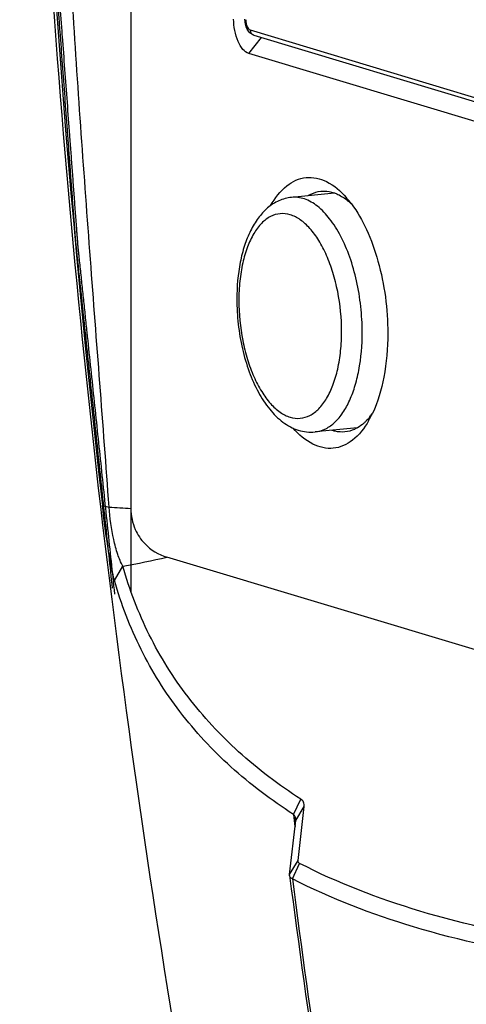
# Model space of a CAD drawing. Header units: millimetres. Extents: x 0 to 420, y 0 to 297.
# Tile 51 of 256: x 144.37 to 147.32, y 52.17 to 58.69. Entities that reach past the tile are written whole.
import ezdxf

# ---------------------------------------------------------------- set-up
doc = ezdxf.new("R2010")
doc.units = ezdxf.units.MM
doc.header["$LTSCALE"] = 23.1
doc.layers.get('0').update_dxf_attribs({"linetype": 'CONTINUOUS'})
for name, color, linetype in [('02___PRT_ALL_AXES', 7, 'CONTINUOUS'), ('03___PRT_ALL_CURVES', 7, 'CONTINUOUS'), ('06___PRT_ALL_SURFS', 7, 'CONTINUOUS')]:
    doc.layers.add(name, color=color, linetype=linetype)

msp = doc.modelspace()

# ---------------------------------------------------------------- linework, layer by layer
at = {"color": 7, "linetype": 'Continuous'}
for p, q in [((145.1025, 68.5198), (145.1025, 55.453)), ((145.8825, 58.4632), (145.9668, 58.5675)), ((145.8925, 58.6178), (151.6125, 56.8974)), ((145.9156, 58.5829), (151.6356, 56.8625)), ((151.6225, 56.7368), (145.8825, 58.4632)), ((144.9139, 55.4726), (144.9579, 55.4617)), ((152.1646, 53.0777), (145.3403, 55.1302)), ((144.9939, 54.976), (145.0495, 55.0703)), ((146.1775, 53.4289), (146.2264, 53.5299)), ((146.1933, 53.3889), (146.2489, 53.4797)), ((146.2085, 53.1226), (146.2489, 53.4797)), ((146.1775, 53.4289), (146.1886, 53.3476)), ((146.1775, 53.4289), (146.1879, 53.3475)), ((146.1529, 53.0315), (146.1933, 53.3889)), ((146.1529, 53.0315), (146.2085, 53.1226)), ((146.1708, 53.0026), (146.2179, 53.1047))]:
    msp.add_line(p, q, dxfattribs=at)
for centre, radius, start, end in [((219.3326, 64.0214), 74.9081, 176.384717, 186.553066), ((145.9824, 58.6859), 0.12, 180.04061, 185.67704), ((146.021, 57.0638), 0.675, 36.71876, 41.32419), ((146.2758, 57.1627), 0.4181, 46.80356, 51.2994), ((146.0901, 56.3692), 0.6756, 330.12963, 334.72594), ((146.3553, 56.3262), 0.4241, 320.97621, 324.61315), ((145.5603, 64.2255), 8.7845, 266.06832, 267.0126), ((143.4661, 63.5029), 8.58, 280.6349, 282.61803), ((146.1429, 53.3951), 0.0506, 7.15487, 12.06087), ((219.8155, 62.5965), 74.2822, 187.404455, 191.744357), ((219.4635, 62.5172), 73.9077, 187.396562, 191.739819)]:
    msp.add_arc(centre, radius, start, end, dxfattribs=at)
for points, knots in [([(144.9579, 55.4617), (144.9186, 56.0083), (144.8325, 57.1079), (144.6737, 59.3195), (144.5486, 62.0792), (144.5387, 65.4029), (144.6232, 67.6104), (144.6866, 68.7246)], [0, 0, 0, 0, 0.123817, 0.249224, 0.500996, 0.747839, 1, 1, 1, 1]), ([(145.8825, 58.4632), (145.8676, 58.4677), (145.8378, 58.4916), (145.7952, 58.5674), (145.7825, 58.6399), (145.7825, 58.6902)], [0, 0, 0, 0, 0.179611, 0.417575, 1, 1, 1, 1]), ([(145.9156, 58.5829), (145.8964, 58.5887), (145.8642, 58.6241), (145.8571, 58.667), (145.8571, 58.6893)], [0, 0, 0, 0, 0.472297, 1, 1, 1, 1]), ([(145.8675, 58.6516), (145.8688, 58.6474), (145.8737, 58.6344), (145.8831, 58.6206), (145.8925, 58.6178)], [0, 0, 0, 0, 0.311546, 1, 1, 1, 1]), ([(145.8925, 58.6178), (145.8925, 58.6101), (145.8962, 58.5949), (145.9089, 58.5849), (145.9156, 58.5829)], [0, 0, 0, 0, 0.522415, 1, 1, 1, 1]), ([(146.0274, 57.4568), (146.0552, 57.5057), (146.1175, 57.5903), (146.2598, 57.6576), (146.4128, 57.6215), (146.4908, 57.5516), (146.5279, 57.5096)], [0, 0, 0, 0, 0.275483, 0.500775, 0.725577, 1, 1, 1, 1]), ([(146.2734, 57.5217), (146.2801, 57.5257), (146.3069, 57.54), (146.3369, 57.5486), (146.3593, 57.5508)], [0, 0, 0, 0, 0.258919, 1, 1, 1, 1]), ([(146.3593, 57.5508), (146.3666, 57.5516), (146.3969, 57.5529), (146.4273, 57.547), (146.4488, 57.5395)], [0, 0, 0, 0, 0.24487, 1, 1, 1, 1]), ([(146.4488, 57.5395), (146.4564, 57.5369), (146.488, 57.524), (146.5169, 57.5053), (146.5372, 57.489)], [0, 0, 0, 0, 0.235838, 1, 1, 1, 1]), ([(146.1655, 57.5105), (146.1367, 57.5077), (146.0792, 57.4919), (146.0038, 57.4427), (145.9411, 57.3735), (145.8907, 57.2884), (145.8517, 57.1899), (145.8135, 57.0393), (145.8033, 56.9187), (145.8033, 56.8367)], [0, 0, 0, 0, 0.104679, 0.210957, 0.321514, 0.439416, 0.566596, 0.703381, 1, 1, 1, 1]), ([(146.6333, 56.6171), (146.6333, 56.6744), (146.6269, 56.7889), (146.5993, 56.9561), (146.5549, 57.1128), (146.4959, 57.2518), (146.4249, 57.3665), (146.3449, 57.4521), (146.2694, 57.4972), (146.209, 57.5115), (146.1797, 57.512), (146.1655, 57.5105)], [0, 0, 0, 0, 0.156908, 0.313266, 0.463368, 0.602055, 0.725323, 0.831123, 0.920574, 0.961006, 1, 1, 1, 1]), ([(146.562, 57.4674), (146.6012, 57.415), (146.6706, 57.2922), (146.7714, 57.0084), (146.8025, 56.7714), (146.8025, 56.6108)], [0, 0, 0, 0, 0.21765, 0.46535, 1, 1, 1, 1]), ([(146.4967, 56.6235), (146.4967, 56.7119), (146.4838, 56.8439), (146.4423, 57.0111), (146.4007, 57.1247), (146.3501, 57.2236), (146.2921, 57.304), (146.2284, 57.3632), (146.1605, 57.3988), (146.09, 57.4072), (146.0224, 57.3863), (145.9625, 57.339), (145.9114, 57.2693), (145.8701, 57.1798), (145.8395, 57.0736), (145.8208, 56.9544), (145.8167, 56.871), (145.8167, 56.828)], [0, 0, 0, 0, 0.162018, 0.240859, 0.31522, 0.383251, 0.443658, 0.496012, 0.541203, 0.581938, 0.622564, 0.667477, 0.71947, 0.779508, 0.847213, 0.921317, 1, 1, 1, 1]), ([(145.8033, 56.8367), (145.8033, 56.7815), (145.8097, 56.6714), (145.8371, 56.5104), (145.8813, 56.3591), (145.9408, 56.2238), (146.0148, 56.1095), (146.1031, 56.0205), (146.1908, 55.9727), (146.265, 55.9567), (146.3026, 55.9565), (146.3211, 55.9583)], [0, 0, 0, 0, 0.147499, 0.294399, 0.435876, 0.567983, 0.688549, 0.798118, 0.90024, 0.950218, 1, 1, 1, 1]), ([(145.8167, 56.828), (145.8167, 56.7396), (145.8296, 56.6076), (145.8712, 56.4404), (145.9127, 56.3267), (145.9634, 56.2279), (146.0214, 56.1475), (146.085, 56.0883), (146.153, 56.0527), (146.2234, 56.0443), (146.2911, 56.0652), (146.351, 56.1125), (146.4021, 56.1822), (146.4434, 56.2717), (146.474, 56.3779), (146.4927, 56.4971), (146.4967, 56.5805), (146.4967, 56.6235)], [0, 0, 0, 0, 0.162018, 0.240859, 0.31522, 0.383251, 0.443658, 0.496012, 0.541203, 0.581938, 0.622564, 0.667477, 0.71947, 0.779508, 0.847213, 0.921317, 1, 1, 1, 1]), ([(146.3211, 55.9583), (146.3432, 55.9605), (146.3886, 55.9736), (146.4496, 56.016), (146.5034, 56.0788), (146.5493, 56.16), (146.5862, 56.2575), (146.6234, 56.4102), (146.6333, 56.5331), (146.6333, 56.6171)], [0, 0, 0, 0, 0.084778, 0.176667, 0.280641, 0.399017, 0.531978, 0.678206, 1, 1, 1, 1]), ([(146.8025, 56.6108), (146.8025, 56.5138), (146.7878, 56.3326), (146.737, 56.1566), (146.701, 56.0808)], [0, 0, 0, 0, 0.53591, 1, 1, 1, 1]), ([(146.6759, 56.0327), (146.648, 55.9843), (146.5856, 55.9005), (146.4433, 55.8346), (146.291, 55.8715), (146.2132, 55.9415), (146.1762, 55.9836)], [0, 0, 0, 0, 0.27466, 0.499703, 0.724933, 1, 1, 1, 1]), ([(146.6578, 56.0295), (146.6535, 56.0251), (146.6362, 56.0091), (146.6171, 55.995), (146.602, 55.9863)], [0, 0, 0, 0, 0.260821, 1, 1, 1, 1]), ([(146.5189, 55.9588), (146.4974, 55.9567), (146.4676, 55.9588), (146.4396, 55.9667), (146.4325, 55.9691)], [0, 0, 0, 0, 0.741728, 1, 1, 1, 1]), ([(146.602, 55.9863), (146.5954, 55.9825), (146.5694, 55.969), (146.5405, 55.961), (146.5189, 55.9588)], [0, 0, 0, 0, 0.258367, 1, 1, 1, 1]), ([(144.9939, 54.976), (144.9844, 55.0094), (144.9688, 55.0851), (144.9413, 55.2506), (144.9243, 55.3826), (144.9139, 55.4726)], [0, 0, 0, 0, 0.206906, 0.460108, 1, 1, 1, 1]), ([(145.0495, 55.0703), (145.0349, 55.0947), (145.012, 55.1534), (144.9781, 55.2838), (144.9637, 55.3897), (144.9579, 55.4617)], [0, 0, 0, 0, 0.21073, 0.463313, 1, 1, 1, 1]), ([(145.1025, 55.453), (145.1025, 55.4056), (145.1199, 55.3189), (145.2004, 55.199), (145.2857, 55.1466), (145.3403, 55.1302)], [0, 0, 0, 0, 0.333507, 0.599056, 1, 1, 1, 1]), ([(146.2264, 53.5299), (146.0816, 53.6231), (145.8112, 53.8271), (145.4702, 54.1938), (145.2098, 54.6101), (145.0935, 54.9142), (145.0495, 55.0703)], [0, 0, 0, 0, 0.260838, 0.510272, 0.754386, 1, 1, 1, 1]), ([(146.1775, 53.4289), (146.0318, 53.5225), (145.7599, 53.7274), (145.4169, 54.0958), (145.1551, 54.5138), (145.0381, 54.8193), (144.9939, 54.976)], [0, 0, 0, 0, 0.260985, 0.51047, 0.754533, 1, 1, 1, 1]), ([(146.2489, 53.4797), (146.25, 53.4895), (146.2483, 53.5099), (146.2342, 53.5249), (146.2264, 53.5299)], [0, 0, 0, 0, 0.517921, 1, 1, 1, 1]), ([(146.1923, 53.4056), (146.1918, 53.4081), (146.1891, 53.417), (146.183, 53.425), (146.1775, 53.4289)], [0, 0, 0, 0, 0.269432, 1, 1, 1, 1]), ([(146.2179, 53.1047), (146.2147, 53.1063), (146.2089, 53.1114), (146.2081, 53.119), (146.2085, 53.1226)], [0, 0, 0, 0, 0.495205, 1, 1, 1, 1]), ([(147.9558, 52.582), (147.6382, 52.6295), (147.0423, 52.7549), (146.4722, 52.9744), (146.2179, 53.1047)], [0, 0, 0, 0, 0.529059, 1, 1, 1, 1]), ([(146.1708, 53.0026), (146.1683, 53.0038), (146.16, 53.0083), (146.1535, 53.017), (146.1526, 53.0236)], [0, 0, 0, 0, 0.294202, 1, 1, 1, 1]), ([(147.919, 52.4768), (147.5996, 52.5247), (147.0001, 52.6509), (146.4267, 52.8716), (146.1708, 53.0026)], [0, 0, 0, 0, 0.529094, 1, 1, 1, 1])]:
    msp.add_open_spline(points, degree=3, knots=knots, dxfattribs=at)
for points in [[(145.863, 58.6741), (145.8638, 58.6665), (145.8652, 58.6589), (145.8675, 58.6516)], [(146.6847, 56.0592), (146.6763, 56.0488), (146.6674, 56.0388), (146.6578, 56.0295)], [(146.1933, 53.3889), (146.1936, 53.393), (146.1935, 53.3972), (146.193, 53.4014)], [(146.1526, 53.0236), (146.1523, 53.0262), (146.1524, 53.0289), (146.1529, 53.0315)]]:
    msp.add_open_spline(points, degree=3, dxfattribs=at)
at = {"layer": '02___PRT_ALL_AXES', "color": 7, "linetype": 'Continuous'}
for p, q in [((146.4488, 57.5389), (146.1655, 57.5105)), ((146.602, 55.9865), (146.3211, 55.9583))]:
    msp.add_line(p, q, dxfattribs=at)
at = {"layer": '03___PRT_ALL_CURVES', "color": 4, "linetype": 'Continuous'}
msp.add_line((145.1025, 69.5892), (145.1025, 54.897), dxfattribs=at)
at = {"layer": '03___PRT_ALL_CURVES', "color": 40, "linetype": 'Continuous'}
for points in [[(144.9806, 54.9249), (144.9654, 55.069), (144.9349, 55.3572), (144.8967, 55.7174), (144.8662, 56.0055), (144.8433, 56.2216), (144.8204, 56.4378), (144.8013, 56.6179), (144.7861, 56.762), (144.7746, 56.87), (144.7651, 56.9601), (144.7575, 57.0321), (144.7517, 57.0861), (144.747, 57.1312), (144.7431, 57.1672), (144.7408, 57.1897), (144.7388, 57.2077), (144.7377, 57.219), (144.7368, 57.2268), (144.7364, 57.2313), (144.7361, 57.2359), (144.7356, 57.2415), (144.735, 57.2506), (144.7341, 57.2619), (144.7328, 57.2801), (144.7311, 57.3027), (144.7291, 57.3299), (144.7264, 57.3662), (144.7216, 57.4297), (144.7149, 57.5203), (144.7068, 57.6291), (144.6987, 57.7379), (144.6906, 57.8467), (144.6799, 57.9917), (144.6664, 58.173), (144.6502, 58.3906), (144.6367, 58.5719), (144.6259, 58.717), (144.6179, 58.8257), (144.6098, 58.9345), (144.6017, 59.0433), (144.5936, 59.1521), (144.5869, 59.2427), (144.5815, 59.3153), (144.5781, 59.3606), (144.5754, 59.3969), (144.5734, 59.4241), (144.5714, 59.4513), (144.5693, 59.4785), (144.5676, 59.5011), (144.5665, 59.517), (144.5658, 59.526), (144.5653, 59.5328), (144.5648, 59.5396), (144.5644, 59.5447), (144.5641, 59.5481), (144.564, 59.5496), (144.564, 59.5507), (144.5639, 59.5519), (144.5638, 59.5541), (144.5637, 59.5572), (144.5635, 59.5623), (144.5632, 59.5685), (144.5628, 59.5786), (144.5623, 59.5911), (144.5616, 59.6061), (144.5608, 59.6262), (144.5598, 59.6513), (144.5585, 59.6813), (144.5568, 59.7215), (144.5548, 59.7716), (144.5523, 59.8318), (144.5498, 59.8919), (144.5464, 59.9722), (144.5422, 60.0725), (144.5372, 60.1928), (144.5322, 60.3131), (144.5256, 60.4736), (144.5172, 60.6742), (144.5072, 60.9149), (144.4989, 61.1154), (144.4922, 61.2759), (144.4872, 61.3962), (144.4822, 61.5166), (144.478, 61.6169), (144.4747, 61.6971), (144.4722, 61.7573), (144.4697, 61.8174), (144.4672, 61.8776), (144.4651, 61.9277), (144.4634, 61.9679), (144.4622, 61.9979), (144.4611, 62.023), (144.4603, 62.0431), (144.4597, 62.0581), (144.459, 62.0732), (144.4585, 62.0857), (144.4581, 62.0957), (144.4578, 62.102), (144.4576, 62.107), (144.4575, 62.1108), (144.4573, 62.1139), (144.4573, 62.1161), (144.4572, 62.1173), (144.4572, 62.1183), (144.4572, 62.1191), (144.4571, 62.1203), (144.4571, 62.1223), (144.4571, 62.1252), (144.4571, 62.1286), (144.457, 62.1332), (144.457, 62.1389), (144.4569, 62.148), (144.4568, 62.1595), (144.4567, 62.1732), (144.4565, 62.187), (144.4564, 62.2053), (144.4562, 62.2282), (144.4559, 62.2556), (144.4556, 62.2923), (144.4551, 62.338), (144.4546, 62.393), (144.4541, 62.4479), (144.4536, 62.5028), (144.453, 62.5761), (144.4521, 62.6677), (144.4511, 62.7775), (144.4501, 62.8874), (144.4488, 63.0339), (144.4471, 63.217), (144.4451, 63.4368), (144.4434, 63.6199), (144.4421, 63.7664), (144.441, 63.8763), (144.44, 63.9862), (144.4392, 64.0777), (144.4385, 64.151), (144.438, 64.2059), (144.4375, 64.2608), (144.4371, 64.3066), (144.4368, 64.3432), (144.4365, 64.3707), (144.4363, 64.3936), (144.4361, 64.4119), (144.436, 64.4257), (144.4359, 64.4371), (144.4358, 64.4463), (144.4358, 64.452), (144.4357, 64.4566), (144.4357, 64.4594), (144.4357, 64.4614), (144.4357, 64.4626), (144.4357, 64.4639), (144.4358, 64.4654), (144.4358, 64.4692), (144.436, 64.4749), (144.4361, 64.4825), (144.4363, 64.4901), (144.4366, 64.5002), (144.437, 64.5178), (144.4375, 64.5431), (144.4382, 64.5734), (144.4389, 64.6037), (144.4396, 64.634), (144.4406, 64.6744), (144.4417, 64.7249), (144.4436, 64.8057), (144.4459, 64.9067), (144.4487, 65.028), (144.4515, 65.1492), (144.4543, 65.2704), (144.4571, 65.3916), (144.4608, 65.5532), (144.4655, 65.7553), (144.471, 65.9977), (144.4757, 66.1997), (144.4794, 66.3613), (144.4822, 66.4826), (144.485, 66.6038), (144.4873, 66.7048), (144.4892, 66.7856), (144.4906, 66.8462), (144.4917, 66.8967), (144.4927, 66.9371), (144.4934, 66.9674), (144.4939, 66.9927), (144.4944, 67.0129), (144.4947, 67.0255), (144.4949, 67.0356), (144.4951, 67.0419), (144.4952, 67.0463), (144.4952, 67.0489), (144.4954, 67.0513), (144.4956, 67.0544), (144.496, 67.0618), (144.4966, 67.073), (144.4975, 67.0878), (144.4983, 67.1027), (144.4994, 67.1225), (144.5013, 67.1571), (144.5041, 67.2066), (144.5075, 67.266), (144.5108, 67.3254), (144.5142, 67.3848), (144.5186, 67.464), (144.5242, 67.563), (144.5331, 67.7214), (144.5442, 67.9194), (144.5576, 68.1571), (144.5709, 68.3947), (144.5843, 68.6323), (144.5977, 68.8699), (144.6155, 69.1867), (144.6288, 69.4243), (144.6378, 69.5827)], [(144.9961, 54.8864), (144.9809, 55.0307), (144.9503, 55.3192), (144.9122, 55.68), (144.8817, 55.9685), (144.8588, 56.185), (144.8359, 56.4014), (144.8168, 56.5818), (144.8016, 56.7261), (144.7901, 56.8343), (144.7806, 56.9245), (144.773, 56.9966), (144.7672, 57.0507), (144.7625, 57.0958), (144.7587, 57.1319), (144.7563, 57.1544), (144.7544, 57.1725), (144.7532, 57.1838), (144.7523, 57.1916), (144.7519, 57.1962), (144.7516, 57.2007), (144.7511, 57.2064), (144.7505, 57.2155), (144.7496, 57.2268), (144.7483, 57.245), (144.7466, 57.2677), (144.7446, 57.2949), (144.7419, 57.3312), (144.7372, 57.3948), (144.7304, 57.4855), (144.7224, 57.5945), (144.7143, 57.7034), (144.7062, 57.8124), (144.6954, 57.9576), (144.682, 58.1392), (144.6658, 58.3571), (144.6523, 58.5387), (144.6416, 58.6839), (144.6335, 58.7929), (144.6254, 58.9018), (144.6173, 59.0107), (144.6092, 59.1197), (144.6025, 59.2105), (144.5971, 59.2831), (144.5938, 59.3285), (144.5911, 59.3648), (144.589, 59.392), (144.587, 59.4193), (144.585, 59.4465), (144.5833, 59.4692), (144.5821, 59.4851), (144.5815, 59.4942), (144.581, 59.501), (144.5805, 59.5078), (144.5801, 59.5129), (144.5798, 59.5163), (144.5797, 59.5177), (144.5796, 59.5189), (144.5796, 59.5201), (144.5795, 59.5223), (144.5794, 59.5254), (144.5791, 59.5304), (144.5789, 59.5367), (144.5785, 59.5468), (144.578, 59.5593), (144.5773, 59.5744), (144.5765, 59.5945), (144.5755, 59.6196), (144.5742, 59.6497), (144.5725, 59.6899), (144.5705, 59.7401), (144.568, 59.8004), (144.5655, 59.8606), (144.5621, 59.941), (144.558, 60.0414), (144.553, 60.1619), (144.548, 60.2824), (144.5413, 60.4431), (144.533, 60.644), (144.523, 60.885), (144.5147, 61.0859), (144.5081, 61.2465), (144.5031, 61.3671), (144.4981, 61.4876), (144.4939, 61.588), (144.4906, 61.6684), (144.4881, 61.7286), (144.4856, 61.7889), (144.4831, 61.8491), (144.481, 61.8993), (144.4794, 61.9395), (144.4781, 61.9696), (144.4771, 61.9948), (144.4762, 62.0148), (144.4756, 62.0299), (144.475, 62.045), (144.4745, 62.0575), (144.4741, 62.0676), (144.4738, 62.0738), (144.4736, 62.0789), (144.4734, 62.0826), (144.4733, 62.0858), (144.4732, 62.088), (144.4732, 62.0892), (144.4731, 62.0902), (144.4731, 62.091), (144.4731, 62.0922), (144.4731, 62.0942), (144.4731, 62.097), (144.473, 62.1005), (144.473, 62.1051), (144.4729, 62.1108), (144.4729, 62.12), (144.4728, 62.1314), (144.4726, 62.1452), (144.4725, 62.1589), (144.4723, 62.1773), (144.4721, 62.2002), (144.4719, 62.2277), (144.4716, 62.2644), (144.4711, 62.3102), (144.4707, 62.3652), (144.4702, 62.4203), (144.4697, 62.4753), (144.469, 62.5486), (144.4682, 62.6403), (144.4672, 62.7504), (144.4662, 62.8604), (144.4649, 63.0071), (144.4632, 63.1905), (144.4613, 63.4106), (144.4596, 63.5939), (144.4583, 63.7406), (144.4573, 63.8507), (144.4563, 63.9607), (144.4555, 64.0524), (144.4548, 64.1258), (144.4543, 64.1808), (144.4538, 64.2358), (144.4534, 64.2816), (144.4531, 64.3183), (144.4528, 64.3458), (144.4526, 64.3688), (144.4525, 64.3871), (144.4523, 64.4008), (144.4522, 64.4123), (144.4522, 64.4215), (144.4521, 64.4272), (144.4521, 64.4318), (144.452, 64.4347), (144.452, 64.4367), (144.452, 64.4378), (144.4521, 64.4391), (144.4521, 64.4407), (144.4522, 64.4445), (144.4523, 64.4502), (144.4525, 64.4578), (144.4527, 64.4653), (144.4529, 64.4755), (144.4533, 64.4932), (144.4539, 64.5184), (144.4546, 64.5488), (144.4553, 64.5791), (144.456, 64.6095), (144.4569, 64.65), (144.4581, 64.7005), (144.46, 64.7815), (144.4623, 64.8826), (144.4652, 65.004), (144.468, 65.1254), (144.4708, 65.2468), (144.4736, 65.3682), (144.4774, 65.53), (144.482, 65.7323), (144.4877, 65.9751), (144.4924, 66.1774), (144.4961, 66.3393), (144.4989, 66.4607), (144.5018, 66.5821), (144.5041, 66.6832), (144.506, 66.7642), (144.5074, 66.8249), (144.5086, 66.8754), (144.5095, 66.9159), (144.5102, 66.9462), (144.5108, 66.9715), (144.5113, 66.9918), (144.5116, 67.0044), (144.5118, 67.0145), (144.5119, 67.0208), (144.512, 67.0253), (144.5121, 67.0278), (144.5123, 67.0302), (144.5124, 67.0333), (144.5128, 67.0407), (144.5135, 67.0518), (144.5143, 67.0665), (144.5151, 67.0812), (144.5162, 67.1009), (144.5182, 67.1353), (144.5209, 67.1845), (144.5243, 67.2435), (144.5276, 67.3025), (144.5309, 67.3615), (144.5353, 67.4401), (144.5409, 67.5384), (144.5497, 67.6958), (144.5608, 67.8924), (144.574, 68.1284), (144.5873, 68.3643), (144.6006, 68.6003), (144.6139, 68.8363), (144.6316, 69.1509), (144.6449, 69.3869), (144.6537, 69.5442)]]:
    msp.add_open_spline(points, degree=3, knots=[0, 0, 0, 0, 0.03125, 0.0625, 0.078125, 0.09375, 0.109375, 0.125, 0.132812, 0.140625, 0.148438, 0.152344, 0.15625, 0.160156, 0.162109, 0.164062, 0.165039, 0.166016, 0.166504, 0.166748, 0.166992, 0.16748, 0.167969, 0.168945, 0.169922, 0.171875, 0.173828, 0.175781, 0.179688, 0.1875, 0.195312, 0.203125, 0.210938, 0.21875, 0.234375, 0.25, 0.265625, 0.273438, 0.28125, 0.289062, 0.296875, 0.304688, 0.3125, 0.316406, 0.320312, 0.322266, 0.324219, 0.326172, 0.328125, 0.330078, 0.331055, 0.331543, 0.332031, 0.33252, 0.333008, 0.33313, 0.333252, 0.333313, 0.333374, 0.333496, 0.33374, 0.333984, 0.334473, 0.334961, 0.335938, 0.336914, 0.337891, 0.339844, 0.341797, 0.34375, 0.347656, 0.351562, 0.355469, 0.359375, 0.367188, 0.375, 0.382812, 0.390625, 0.40625, 0.421875, 0.4375, 0.445312, 0.453125, 0.460938, 0.46875, 0.472656, 0.476562, 0.480469, 0.484375, 0.488281, 0.490234, 0.492188, 0.494141, 0.495117, 0.496094, 0.49707, 0.498047, 0.498535, 0.499023, 0.499268, 0.499512, 0.499756, 0.499878, 0.499939, 0.5, 0.500061, 0.500122, 0.500244, 0.500488, 0.500732, 0.500977, 0.501465, 0.501953, 0.50293, 0.503906, 0.504883, 0.505859, 0.507812, 0.509766, 0.511719, 0.515625, 0.519531, 0.523438, 0.527344, 0.53125, 0.539062, 0.546875, 0.554688, 0.5625, 0.578125, 0.59375, 0.609375, 0.617188, 0.625, 0.632812, 0.640625, 0.644531, 0.648438, 0.652344, 0.65625, 0.658203, 0.660156, 0.662109, 0.663086, 0.664062, 0.665039, 0.665527, 0.666016, 0.66626, 0.666504, 0.666626, 0.666687, 0.666748, 0.66687, 0.666992, 0.66748, 0.667969, 0.668457, 0.668945, 0.669922, 0.671875, 0.673828, 0.675781, 0.677734, 0.679688, 0.683594, 0.6875, 0.695312, 0.703125, 0.710938, 0.71875, 0.726562, 0.734375, 0.75, 0.765625, 0.78125, 0.789062, 0.796875, 0.804688, 0.8125, 0.816406, 0.820312, 0.824219, 0.826172, 0.828125, 0.830078, 0.831055, 0.832031, 0.83252, 0.833008, 0.833252, 0.833374, 0.833496, 0.83374, 0.833984, 0.834961, 0.835938, 0.836914, 0.837891, 0.839844, 0.84375, 0.847656, 0.851562, 0.855469, 0.859375, 0.867188, 0.875, 0.890625, 0.90625, 0.921875, 0.9375, 0.953125, 0.96875, 1, 1, 1, 1], dxfattribs=at)
at = {"layer": '06___PRT_ALL_SURFS', "color": 7, "linetype": 'Continuous'}
msp.add_open_spline([(146.2889, 81.2035), (145.7028, 78.5856), (144.7985, 73.2966), (144.2653, 65.2897), (144.5666, 57.3175), (145.3291, 52.0688), (145.8503, 49.4852)], degree=3, knots=[0, 0, 0, 0, 0.25198, 0.502963, 0.75244, 1, 1, 1, 1], dxfattribs=at)

doc.saveas('drawing.dxf')
